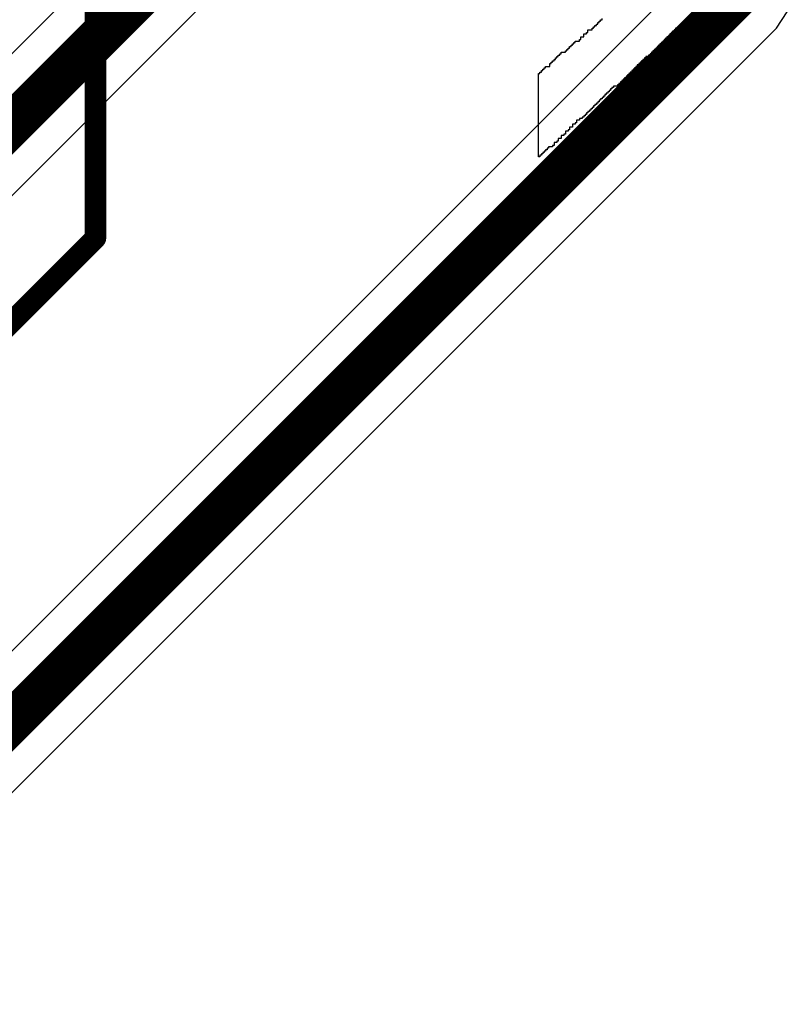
# Model space of a CAD drawing. Header units: millimetres. Extents: x -0.08 to 3.17, y -0.08 to 4.88.
# Tile 15 of 256: x 0.57 to 0.71, y 1.34 to 1.52. Entities that reach past the tile are written whole.
import ezdxf

# ---------------------------------------------------------------- set-up
doc = ezdxf.new("R2010")
doc.units = ezdxf.units.MM
doc.header["$MEASUREMENT"] = 0
for name, color, linetype in [('Mechanical15', 56, 'Continuous'), ('MidLayer2', 76, 'Continuous'), ('TopOverlay', 2, 'Continuous')]:
    doc.layers.add(name, color=color, linetype=linetype)

# ---------------------------------------------------------------- blocks, each defined once
blk = doc.blocks.new('J________5F_F_________1_495')
at = {"layer": 'Mechanical15', "const_width": 0.00394}
for points in [[(-0.09843, 0.17323), (-0.17717, 0.09449)], [(0.09843, 0.17323), (-0.09843, 0.17323)]]:
    blk.add_lwpolyline(points, dxfattribs=at)
at = {"layer": 'Mechanical15', "const_width": 0.00197}
blk.add_lwpolyline([(-0.09941, 0.17323, 1), (-0.09744, 0.17323, 1)], format="xyb", close=True, dxfattribs=at)
blk.add_lwpolyline([(-0.09941, 0.17323, 1), (-0.09744, 0.17323, 1)], format="xyb", close=True, dxfattribs=at)

msp = doc.modelspace()

# ---------------------------------------------------------------- linework, layer by layer
at = {"layer": 'MidLayer2'}
for p, q in [((0.6825, 1.62863), (0.48436, 1.43049)), ((0.49472, 1.41473), (0.69087, 1.61089)), ((0.69549, 1.53159), (0.5503, 1.3864)), ((0.71125, 1.52124), (0.71325, 1.52423)), ((0.56066, 1.37064), (0.71125, 1.52124))]:
    msp.add_line(p, q, dxfattribs=at)
at = {"layer": 'MidLayer2', "const_width": 0.00787}
for points in [[(0.48819, 1.42126), (0.69173, 1.6248)], [(0.55413, 1.37717), (0.70472, 1.52777)]]:
    msp.add_lwpolyline(points, dxfattribs=at)
at = {"layer": 'TopOverlay'}
for p, q in [((0.67808, 1.52171), (0.67808, 1.52197)), ((0.67808, 1.52197), (0.67834, 1.52197)), ((0.67834, 1.52197), (0.67834, 1.52223)), ((0.67834, 1.52223), (0.6786, 1.52223)), ((0.6786, 1.52223), (0.6786, 1.52249)), ((0.6786, 1.52249), (0.67886, 1.52249)), ((0.67886, 1.52249), (0.67886, 1.52275)), ((0.67886, 1.52275), (0.67912, 1.52275)), ((0.67912, 1.52275), (0.67912, 1.52301)), ((0.6942, 1.52197), (0.69394, 1.52197)), ((0.69394, 1.52197), (0.69394, 1.52171)), ((0.69446, 1.52223), (0.6942, 1.52223)), ((0.6942, 1.52223), (0.6942, 1.52197)), ((0.69472, 1.52249), (0.69446, 1.52249)), ((0.69446, 1.52249), (0.69446, 1.52223)), ((0.69498, 1.52275), (0.69472, 1.52275)), ((0.69472, 1.52275), (0.69472, 1.52249)), ((0.69498, 1.52301), (0.69498, 1.52275)), ((0.67574, 1.51963), (0.67574, 1.52015)), ((0.67574, 1.52015), (0.67626, 1.52015)), ((0.67626, 1.52015), (0.67626, 1.52041)), ((0.67626, 1.52041), (0.67652, 1.52041)), ((0.67652, 1.52041), (0.67652, 1.52093)), ((0.67652, 1.52093), (0.6773, 1.52093)), ((0.6773, 1.52093), (0.6773, 1.52119)), ((0.6773, 1.52119), (0.67756, 1.52119)), ((0.67756, 1.52119), (0.67756, 1.52145)), ((0.67756, 1.52145), (0.67782, 1.52145)), ((0.67782, 1.52145), (0.67782, 1.52171)), ((0.67782, 1.52171), (0.67808, 1.52171)), ((0.69186, 1.52015), (0.6916, 1.52015)), ((0.6916, 1.52015), (0.6916, 1.51989)), ((0.69212, 1.52041), (0.69186, 1.52041)), ((0.69186, 1.52041), (0.69186, 1.52015)), ((0.69238, 1.52067), (0.69212, 1.52067)), ((0.69212, 1.52067), (0.69212, 1.52041)), ((0.69264, 1.52093), (0.69238, 1.52093)), ((0.69238, 1.52093), (0.69238, 1.52067)), ((0.69342, 1.52119), (0.69264, 1.52119)), ((0.69264, 1.52119), (0.69264, 1.52093)), ((0.69368, 1.52145), (0.69342, 1.52145)), ((0.69342, 1.52145), (0.69342, 1.52119)), ((0.69394, 1.52171), (0.69368, 1.52171)), ((0.69368, 1.52171), (0.69368, 1.52145)), ((0.67366, 1.51807), (0.67366, 1.51833)), ((0.67366, 1.51833), (0.67392, 1.51833)), ((0.67392, 1.51833), (0.67392, 1.51859)), ((0.67392, 1.51859), (0.67418, 1.51859)), ((0.67418, 1.51859), (0.67418, 1.51885)), ((0.67418, 1.51885), (0.67496, 1.51885)), ((0.67496, 1.51885), (0.67496, 1.51911)), ((0.67496, 1.51911), (0.67522, 1.51911)), ((0.67522, 1.51911), (0.67522, 1.51963)), ((0.67522, 1.51963), (0.67574, 1.51963)), ((0.69004, 1.51833), (0.68978, 1.51833)), ((0.68978, 1.51833), (0.68978, 1.51807)), ((0.6903, 1.51859), (0.69004, 1.51859)), ((0.69004, 1.51859), (0.69004, 1.51833)), ((0.69056, 1.51885), (0.6903, 1.51885)), ((0.6903, 1.51885), (0.6903, 1.51859)), ((0.69082, 1.51911), (0.69056, 1.51911)), ((0.69056, 1.51911), (0.69056, 1.51885)), ((0.69108, 1.51937), (0.69082, 1.51937)), ((0.69082, 1.51937), (0.69082, 1.51911)), ((0.69134, 1.51963), (0.69108, 1.51963)), ((0.69108, 1.51963), (0.69108, 1.51937)), ((0.6916, 1.51989), (0.69134, 1.51989)), ((0.69134, 1.51989), (0.69134, 1.51963)), ((0.67132, 1.51625), (0.67132, 1.51651)), ((0.67132, 1.51651), (0.67158, 1.51651)), ((0.67158, 1.51651), (0.67158, 1.51677)), ((0.67158, 1.51677), (0.67236, 1.51677)), ((0.67236, 1.51677), (0.67236, 1.51703)), ((0.67236, 1.51703), (0.67262, 1.51703)), ((0.67262, 1.51703), (0.67262, 1.51729)), ((0.67262, 1.51729), (0.67288, 1.51729)), ((0.67288, 1.51729), (0.67288, 1.51755)), ((0.67288, 1.51755), (0.67314, 1.51755)), ((0.67314, 1.51755), (0.67314, 1.51781)), ((0.67314, 1.51781), (0.6734, 1.51781)), ((0.6734, 1.51781), (0.6734, 1.51807)), ((0.6734, 1.51807), (0.67366, 1.51807)), ((0.68822, 1.51651), (0.68796, 1.51651)), ((0.68796, 1.51651), (0.68796, 1.51625)), ((0.68848, 1.51677), (0.68822, 1.51677)), ((0.68822, 1.51677), (0.68822, 1.51651)), ((0.68874, 1.51703), (0.68848, 1.51703)), ((0.68848, 1.51703), (0.68848, 1.51677)), ((0.689, 1.51729), (0.68874, 1.51729)), ((0.68874, 1.51729), (0.68874, 1.51703)), ((0.68926, 1.51755), (0.689, 1.51755)), ((0.689, 1.51755), (0.689, 1.51729)), ((0.68952, 1.51781), (0.68926, 1.51781)), ((0.68926, 1.51781), (0.68926, 1.51755)), ((0.68978, 1.51807), (0.68952, 1.51807)), ((0.68952, 1.51807), (0.68952, 1.51781)), ((0.6695, 1.51417), (0.6695, 1.51469)), ((0.6695, 1.51469), (0.66976, 1.51469)), ((0.66976, 1.51469), (0.66976, 1.51495)), ((0.66976, 1.51495), (0.67002, 1.51495)), ((0.67002, 1.51495), (0.67002, 1.51521)), ((0.67002, 1.51521), (0.67028, 1.51521)), ((0.67028, 1.51521), (0.67028, 1.51547)), ((0.67028, 1.51547), (0.67054, 1.51547)), ((0.67054, 1.51547), (0.67054, 1.51573)), ((0.67054, 1.51573), (0.6708, 1.51573)), ((0.6708, 1.51573), (0.6708, 1.51599)), ((0.6708, 1.51599), (0.67106, 1.51599)), ((0.67106, 1.51599), (0.67106, 1.51625)), ((0.67106, 1.51625), (0.67132, 1.51625)), ((0.68614, 1.51469), (0.68588, 1.51469)), ((0.68588, 1.51469), (0.68588, 1.51443)), ((0.6864, 1.51495), (0.68614, 1.51495)), ((0.68614, 1.51495), (0.68614, 1.51469)), ((0.68666, 1.51521), (0.6864, 1.51521)), ((0.6864, 1.51521), (0.6864, 1.51495)), ((0.68692, 1.51547), (0.68666, 1.51547)), ((0.68666, 1.51547), (0.68666, 1.51521)), ((0.68718, 1.51573), (0.68692, 1.51573)), ((0.68692, 1.51573), (0.68692, 1.51547)), ((0.6877, 1.51599), (0.68718, 1.51599)), ((0.68718, 1.51599), (0.68718, 1.51573)), ((0.68796, 1.51625), (0.6877, 1.51625)), ((0.6877, 1.51625), (0.6877, 1.51599)), ((0.66768, 1.51287), (0.66768, 1.51313)), ((0.66768, 1.51313), (0.66794, 1.51313)), ((0.66794, 1.51313), (0.66794, 1.51339)), ((0.66794, 1.51339), (0.6682, 1.51339)), ((0.6682, 1.51339), (0.6682, 1.51365)), ((0.6682, 1.51365), (0.66846, 1.51365)), ((0.66846, 1.51365), (0.66846, 1.51391)), ((0.66846, 1.51391), (0.66872, 1.51391)), ((0.66872, 1.51391), (0.66872, 1.51417)), ((0.66872, 1.51417), (0.6695, 1.51417)), ((0.68458, 1.51313), (0.68432, 1.51313)), ((0.68432, 1.51313), (0.68432, 1.51287)), ((0.68484, 1.51339), (0.68458, 1.51339)), ((0.68458, 1.51339), (0.68458, 1.51313)), ((0.6851, 1.51365), (0.68484, 1.51365)), ((0.68484, 1.51365), (0.68484, 1.51339)), ((0.68536, 1.51391), (0.6851, 1.51391)), ((0.6851, 1.51391), (0.6851, 1.51365)), ((0.68562, 1.51417), (0.68536, 1.51417)), ((0.68536, 1.51417), (0.68536, 1.51391)), ((0.68588, 1.51443), (0.68562, 1.51443)), ((0.68562, 1.51443), (0.68562, 1.51417)), ((0.66742, 1.49753), (0.66742, 1.51287)), ((0.66742, 1.51287), (0.66768, 1.51287)), ((0.68276, 1.51131), (0.6825, 1.51131)), ((0.6825, 1.51131), (0.6825, 1.51105)), ((0.68302, 1.51157), (0.68276, 1.51157)), ((0.68276, 1.51157), (0.68276, 1.51131)), ((0.68328, 1.51183), (0.68302, 1.51183)), ((0.68302, 1.51183), (0.68302, 1.51157)), ((0.68354, 1.51209), (0.68328, 1.51209)), ((0.68328, 1.51209), (0.68328, 1.51183)), ((0.6838, 1.51235), (0.68354, 1.51235)), ((0.68354, 1.51235), (0.68354, 1.51209)), ((0.68406, 1.51261), (0.6838, 1.51261)), ((0.6838, 1.51261), (0.6838, 1.51235)), ((0.68432, 1.51287), (0.68406, 1.51287)), ((0.68406, 1.51287), (0.68406, 1.51261)), ((0.68042, 1.50949), (0.68016, 1.50949)), ((0.68016, 1.50949), (0.68016, 1.50923)), ((0.68068, 1.50975), (0.68042, 1.50975)), ((0.68042, 1.50975), (0.68042, 1.50949)), ((0.68094, 1.51001), (0.68068, 1.51001)), ((0.68068, 1.51001), (0.68068, 1.50975)), ((0.6812, 1.51027), (0.68094, 1.51027)), ((0.68094, 1.51027), (0.68094, 1.51001)), ((0.68198, 1.51053), (0.6812, 1.51053)), ((0.6812, 1.51053), (0.6812, 1.51027)), ((0.68224, 1.51079), (0.68198, 1.51079)), ((0.68198, 1.51079), (0.68198, 1.51053)), ((0.6825, 1.51105), (0.68224, 1.51105)), ((0.68224, 1.51105), (0.68224, 1.51079)), ((0.6786, 1.50767), (0.67834, 1.50767)), ((0.67834, 1.50767), (0.67834, 1.50741)), ((0.67886, 1.50793), (0.6786, 1.50793)), ((0.6786, 1.50793), (0.6786, 1.50767)), ((0.67912, 1.50819), (0.67886, 1.50819)), ((0.67886, 1.50819), (0.67886, 1.50793)), ((0.67938, 1.50845), (0.67912, 1.50845)), ((0.67912, 1.50845), (0.67912, 1.50819)), ((0.67964, 1.50871), (0.67938, 1.50871)), ((0.67938, 1.50871), (0.67938, 1.50845)), ((0.6799, 1.50897), (0.67964, 1.50897)), ((0.67964, 1.50897), (0.67964, 1.50871)), ((0.68016, 1.50923), (0.6799, 1.50923)), ((0.6799, 1.50923), (0.6799, 1.50897)), ((0.67678, 1.50585), (0.67652, 1.50585)), ((0.67652, 1.50585), (0.67652, 1.50559)), ((0.67704, 1.50611), (0.67678, 1.50611)), ((0.67678, 1.50611), (0.67678, 1.50585)), ((0.6773, 1.50637), (0.67704, 1.50637)), ((0.67704, 1.50637), (0.67704, 1.50611)), ((0.67756, 1.50663), (0.6773, 1.50663)), ((0.6773, 1.50663), (0.6773, 1.50637)), ((0.67782, 1.50689), (0.67756, 1.50689)), ((0.67756, 1.50689), (0.67756, 1.50663)), ((0.67808, 1.50715), (0.67782, 1.50715)), ((0.67782, 1.50715), (0.67782, 1.50689)), ((0.67834, 1.50741), (0.67808, 1.50741)), ((0.67808, 1.50741), (0.67808, 1.50715)), ((0.67496, 1.50429), (0.67444, 1.50429)), ((0.67444, 1.50429), (0.67444, 1.50377)), ((0.67548, 1.50455), (0.67496, 1.50455)), ((0.67496, 1.50455), (0.67496, 1.50429)), ((0.67574, 1.50481), (0.67548, 1.50481)), ((0.67548, 1.50481), (0.67548, 1.50455)), ((0.676, 1.50507), (0.67574, 1.50507)), ((0.67574, 1.50507), (0.67574, 1.50481)), ((0.67626, 1.50533), (0.676, 1.50533)), ((0.676, 1.50533), (0.676, 1.50507)), ((0.67652, 1.50559), (0.67626, 1.50559)), ((0.67626, 1.50559), (0.67626, 1.50533)), ((0.67288, 1.50221), (0.67236, 1.50221)), ((0.67236, 1.50221), (0.67236, 1.50169)), ((0.67314, 1.50247), (0.67288, 1.50247)), ((0.67288, 1.50247), (0.67288, 1.50221)), ((0.67366, 1.50299), (0.67314, 1.50299)), ((0.67314, 1.50299), (0.67314, 1.50247)), ((0.67418, 1.50351), (0.67366, 1.50351)), ((0.67366, 1.50351), (0.67366, 1.50299)), ((0.67444, 1.50377), (0.67418, 1.50377)), ((0.67418, 1.50377), (0.67418, 1.50351)), ((0.67106, 1.50039), (0.6708, 1.50039)), ((0.6708, 1.50039), (0.6708, 1.50013)), ((0.67158, 1.50091), (0.67106, 1.50091)), ((0.67106, 1.50091), (0.67106, 1.50039)), ((0.6721, 1.50143), (0.67158, 1.50143)), ((0.67158, 1.50143), (0.67158, 1.50091)), ((0.67236, 1.50169), (0.6721, 1.50169)), ((0.6721, 1.50169), (0.6721, 1.50143)), ((0.66872, 1.49857), (0.66846, 1.49857)), ((0.66846, 1.49857), (0.66846, 1.49831)), ((0.66898, 1.49883), (0.66872, 1.49883)), ((0.66872, 1.49883), (0.66872, 1.49857)), ((0.66924, 1.49909), (0.66898, 1.49909)), ((0.66898, 1.49909), (0.66898, 1.49883)), ((0.67002, 1.49935), (0.66924, 1.49935)), ((0.66924, 1.49935), (0.66924, 1.49909)), ((0.67028, 1.49961), (0.67002, 1.49961)), ((0.67002, 1.49961), (0.67002, 1.49935)), ((0.6708, 1.50013), (0.67028, 1.50013)), ((0.67028, 1.50013), (0.67028, 1.49961)), ((0.66768, 1.49753), (0.66742, 1.49753)), ((0.66794, 1.49779), (0.66768, 1.49779)), ((0.66768, 1.49779), (0.66768, 1.49753)), ((0.6682, 1.49805), (0.66794, 1.49805)), ((0.66794, 1.49805), (0.66794, 1.49779)), ((0.66846, 1.49831), (0.6682, 1.49831)), ((0.6682, 1.49831), (0.6682, 1.49805))]:
    msp.add_line(p, q, dxfattribs=at)

# ---------------------------------------------------------------- block references
at = {"rotation": 225}
msp.add_blockref('J________5F_F_________1_495', (0.3937, 1.53543), dxfattribs=at)

doc.saveas('drawing.dxf')
